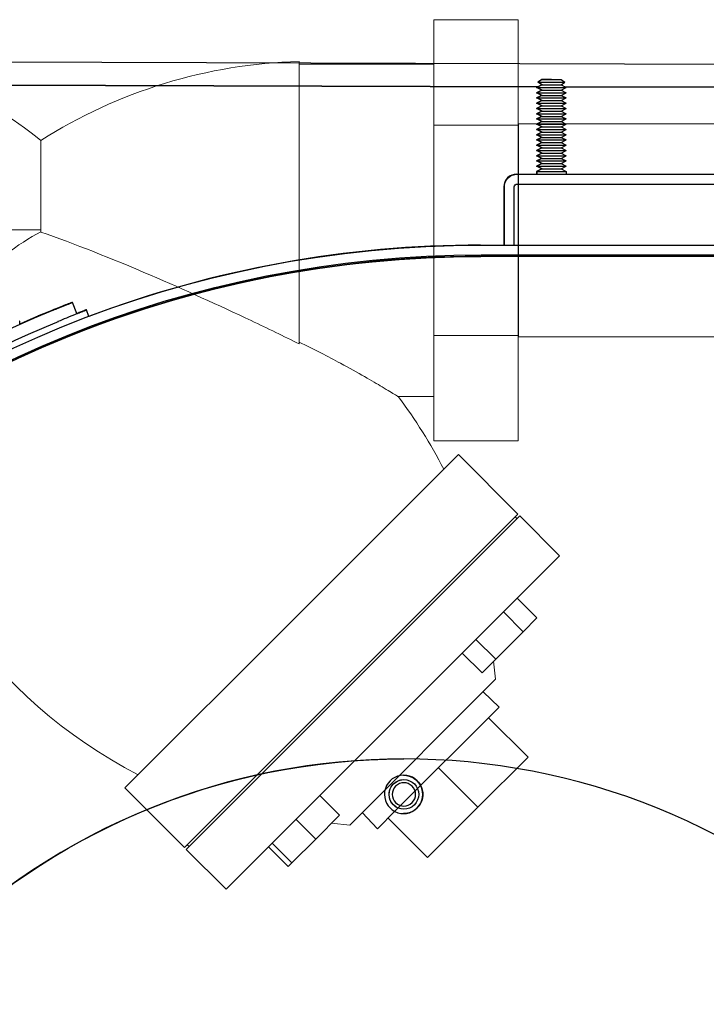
# Model space of a CAD drawing. Extents: x 0 to 796, y 0 to 496.
# Tile 31 of 242: x 72.38 to 79.64, y 301.11 to 311.52. Entities that reach past the tile are written whole.
import ezdxf

# ---------------------------------------------------------------- set-up
doc = ezdxf.new("R2010")
doc.units = 0
doc.header["$LTSCALE"] = 12
doc.header["$MEASUREMENT"] = 0
doc.layers.get('0').update_dxf_attribs({"linetype": 'CONTINUOUS'})
doc.layers.add('X', color=1, linetype='CONTINUOUS')

# ---------------------------------------------------------------- blocks, each defined once
blk = doc.blocks.new('GASTRAIN')
at = {"layer": 'X', "lineweight": 0}
for p, q in [((42.429, 290.716), (43.319, 290.716)), ((42.429, 289.603), (42.429, 290.716)), ((43.319, 289.603), (43.319, 290.716)), ((41.005, 287.29), (41.005, 290.274)), ((41.005, 287.307), (41.005, 290.247)), ((42.429, 290.247), (41.005, 290.247)), ((42.429, 289.603), (43.319, 289.603)), ((42.429, 287.377), (42.429, 289.603)), ((43.319, 289.617), (43.323, 289.617)), ((43.319, 287.377), (43.319, 289.603)), ((43.323, 289.617), (43.323, 288.49)), ((47.912, 289.617), (43.323, 289.617)), ((38.276, 288.472), (38.276, 289.439)), ((36.14, 288.494), (38.276, 288.494)), ((43.323, 288.49), (43.323, 287.363)), ((42.429, 287.377), (43.319, 287.377)), ((42.429, 286.264), (42.429, 287.377)), ((43.319, 286.264), (43.319, 287.377)), ((43.319, 287.363), (43.323, 287.363)), ((47.912, 287.363), (43.323, 287.363)), ((42.429, 286.733), (42.051, 286.733)), ((42.429, 286.264), (43.319, 286.264)), ((40.926, 284.357), (42.688, 286.119)), ((43.317, 285.49), (42.688, 286.119)), ((39.813, 281.946), (43.337, 285.47)), ((41.555, 283.728), (43.317, 285.49)), ((43.308, 285.44), (43.288, 285.46)), ((43.756, 285.05), (43.337, 285.47)), ((43.756, 285.05), (40.233, 281.526)), ((43.309, 284.602), (43.518, 284.392)), ((39.164, 282.595), (40.926, 284.357)), ((43.163, 284.457), (43.373, 284.247)), ((43.373, 284.247), (43.518, 284.392)), ((42.873, 284.166), (43.082, 283.956)), ((43.082, 283.956), (43.373, 284.247)), ((42.727, 284.021), (42.937, 283.811)), ((42.937, 283.811), (43.082, 283.956)), ((43.081, 283.744), (43.06, 283.934)), ((41.539, 282.201), (43.081, 283.744)), ((39.793, 281.966), (41.555, 283.728)), ((42.948, 283.611), (43.119, 283.45)), ((43.119, 283.45), (42.021, 282.352)), ((43.424, 282.922), (43.007, 283.338)), ((43.424, 282.922), (42.892, 282.391)), ((42.892, 282.391), (42.476, 282.807)), ((39.793, 281.966), (39.164, 282.595)), ((41.223, 282.516), (41.433, 282.307)), ((42.892, 282.391), (42.36, 281.859)), ((41.181, 282.055), (41.433, 282.307)), ((41.672, 282.335), (41.833, 282.164)), ((42.021, 282.352), (41.833, 282.164)), ((42.36, 281.859), (41.944, 282.275)), ((40.971, 282.265), (41.181, 282.055)), ((41.539, 282.201), (41.348, 282.223)), ((39.842, 281.975), (39.822, 281.995)), ((40.68, 281.974), (40.89, 281.764)), ((40.719, 282.013), (40.929, 281.803)), ((40.929, 281.803), (41.181, 282.055)), ((40.233, 281.526), (39.813, 281.946)), ((40.89, 281.764), (40.929, 281.803))]:
    blk.add_line(p, q, dxfattribs=at)
for centre, radius, start, end in [((35.921, 286.562), 3.718, 50.6977, 86.612), ((41.143, 284.944), 5.332, 91.4907, 122.5349), ((41.638, 287.306), 5.132, 186.1255, 242.952), ((37.962, 283.631), 5.132, 27.048, 37.1817)]:
    blk.add_arc(centre, radius, start, end, dxfattribs=at)
at = {"layer": 'X', "lineweight": 0, "extrusion": (0, 0, -1)}
blk.add_ellipse((37.962, 283.631), major_axis=(3.042, 4.133), ratio=0.000007, start_param=0, end_param=0.000028, dxfattribs=at)
at = {"layer": 'X', "lineweight": 0}
for points, knots in [([(38.276, 288.475), (38.155, 288.41), (38.03, 288.329), (37.746, 288.115), (37.589, 287.975), (37.299, 287.687), (37.168, 287.543), (36.939, 287.278), (36.842, 287.158), (36.688, 286.962), (36.63, 286.886), (36.554, 286.785), (36.535, 286.759), (36.535, 286.759)], [-5.158952, -5.158952, -5.158952, -5.158952, -4.603154, -4.603154, -3.910357, -3.910357, -3.272, -3.272, -2.68444, -2.68444, -2.14026, -2.14026, -1.62706, -1.62706, -1.62706, -1.62706]), ([(41.005, 287.29), (40.844, 287.369), (40.674, 287.452), (40.158, 287.696), (39.796, 287.861), (39.021, 288.193), (38.625, 288.349), (38.276, 288.472)], [8.995787, 8.995787, 8.995787, 8.995787, 10.259627, 10.259627, 12.712984, 12.712984, 15.52479, 15.52479, 15.52479, 15.52479]), ([(42.051, 286.733), (42.051, 286.733), (42.041, 286.739), (41.993, 286.768), (41.944, 286.798), (41.78, 286.895), (41.632, 286.981), (41.311, 287.155), (41.165, 287.231), (41.005, 287.307)], [41.332927, 41.332927, 41.332927, 41.332927, 42.136791, 42.136791, 43.320764, 43.320764, 45.285308, 45.285308, 46.623885, 46.623885, 46.623885, 46.623885])]:
    blk.add_open_spline(points, degree=3, knots=knots, dxfattribs=at)

msp = doc.modelspace()

# ---------------------------------------------------------------- linework, layer by layer
at = {"layer": 'X'}
for p, q in [((70.22376, 311.07509), (82.7237, 311.03804)), ((70.22304, 310.83049), (77.86111, 310.80785)), ((77.86106, 310.80783), (71.06743, 310.82796)), ((77.86107, 310.80783), (71.2154, 310.82753)), ((71.22237, 310.82753), (77.86111, 310.80785)), ((77.9007, 310.82747), (77.84469, 310.79971)), ((77.84469, 310.79971), (77.84793, 310.79971)), ((77.9007, 310.77196), (77.84469, 310.79971)), ((77.90393, 310.82747), (77.84793, 310.79971)), ((77.84793, 310.79971), (78.00403, 310.79971)), ((77.90393, 310.77196), (77.84793, 310.79971)), ((77.9007, 310.88298), (77.85941, 310.85523)), ((77.85941, 310.85523), (77.86265, 310.85523)), ((77.9007, 310.82747), (77.85941, 310.85523)), ((77.90393, 310.88298), (77.86265, 310.85523)), ((77.86265, 310.85523), (78.14521, 310.85523)), ((77.90393, 310.82747), (77.86265, 310.85523)), ((78.00069, 310.88375), (77.9007, 310.88298)), ((77.9007, 310.88298), (77.9007, 310.88298)), ((77.9007, 310.88298), (77.90393, 310.88298)), ((77.9007, 310.82747), (77.90393, 310.82747)), ((78.00393, 310.88375), (77.90393, 310.88298)), ((77.90393, 310.88298), (77.90393, 310.88298)), ((77.90393, 310.88298), (78.10392, 310.88298)), ((77.90393, 310.82747), (78.10392, 310.82747)), ((78.00069, 310.88375), (78.00231, 310.88374)), ((78.00393, 310.88375), (78.10392, 310.88298)), ((78.00403, 310.79971), (78.15993, 310.79971)), ((78.10392, 310.88298), (78.14521, 310.85523)), ((78.10392, 310.82747), (78.14521, 310.85523)), ((78.10392, 310.82747), (78.15993, 310.79971)), ((78.10392, 310.77196), (78.15993, 310.79971)), ((78.14521, 310.80701), (81.72639, 310.79639)), ((78.14521, 310.80701), (81.72232, 310.7964)), ((81.71535, 310.7964), (78.14525, 310.80699)), ((81.72644, 310.79637), (78.14526, 310.80698)), ((77.9007, 310.77196), (77.84469, 310.7442)), ((77.84469, 310.7442), (77.84793, 310.7442)), ((77.9007, 310.71644), (77.84469, 310.7442)), ((77.9007, 310.71644), (77.84469, 310.68869)), ((77.84469, 310.68869), (77.84793, 310.68869)), ((77.9007, 310.66093), (77.84469, 310.68869)), ((77.90393, 310.77196), (77.84793, 310.7442)), ((77.84793, 310.7442), (78.00403, 310.7442)), ((77.90393, 310.71644), (77.84793, 310.7442)), ((77.90393, 310.71644), (77.84793, 310.68869)), ((77.84793, 310.68869), (78.00403, 310.68869)), ((77.90393, 310.66093), (77.84793, 310.68869)), ((77.9007, 310.77196), (77.90393, 310.77196)), ((77.9007, 310.71644), (77.90393, 310.71644)), ((77.90393, 310.77196), (78.00399, 310.77196)), ((77.90393, 310.71644), (78.00399, 310.71644)), ((78.00399, 310.77196), (78.10392, 310.77196)), ((78.00399, 310.71644), (78.10392, 310.71644)), ((78.00403, 310.7442), (78.15993, 310.7442)), ((78.00403, 310.68869), (78.15993, 310.68869)), ((78.10392, 310.77196), (78.15993, 310.7442)), ((78.10392, 310.71644), (78.15993, 310.7442)), ((78.10392, 310.71644), (78.15993, 310.68869)), ((78.10392, 310.66093), (78.15993, 310.68869)), ((77.9007, 310.66093), (77.84469, 310.63317)), ((77.84469, 310.63317), (77.84793, 310.63317)), ((77.9007, 310.60542), (77.84469, 310.63317)), ((77.9007, 310.60542), (77.84469, 310.57766)), ((77.90393, 310.66093), (77.84793, 310.63317)), ((77.84793, 310.63317), (78.00403, 310.63317)), ((77.90393, 310.60542), (77.84793, 310.63317)), ((77.90393, 310.60542), (77.84793, 310.57766)), ((77.9007, 310.66093), (77.90393, 310.66093)), ((77.9007, 310.60542), (77.90393, 310.60542)), ((77.90393, 310.66093), (78.00399, 310.66093)), ((77.90393, 310.60542), (78.00399, 310.60542)), ((78.00399, 310.66093), (78.10392, 310.66093)), ((78.00399, 310.60542), (78.10392, 310.60542)), ((78.00403, 310.63317), (78.15993, 310.63317)), ((78.10392, 310.66093), (78.15993, 310.63317)), ((78.10392, 310.60542), (78.15993, 310.63317)), ((78.10392, 310.60542), (78.15993, 310.57766)), ((77.84469, 310.57766), (77.84793, 310.57766)), ((77.9007, 310.54991), (77.84469, 310.57766)), ((77.9007, 310.54991), (77.84469, 310.52215)), ((77.84469, 310.52215), (77.84793, 310.52215)), ((77.9007, 310.49439), (77.84469, 310.52215)), ((77.9007, 310.49439), (77.84469, 310.46664)), ((77.84793, 310.57766), (78.00403, 310.57766)), ((77.90393, 310.54991), (77.84793, 310.57766)), ((77.90393, 310.54991), (77.84793, 310.52215)), ((77.84793, 310.52215), (78.00403, 310.52215)), ((77.90393, 310.49439), (77.84793, 310.52215)), ((77.90393, 310.49439), (77.84793, 310.46664)), ((77.9007, 310.54991), (77.90393, 310.54991)), ((77.9007, 310.49439), (77.90393, 310.49439)), ((77.90393, 310.54991), (78.00399, 310.54991)), ((77.90393, 310.49439), (78.00399, 310.49439)), ((78.00399, 310.54991), (78.10392, 310.54991)), ((78.00399, 310.49439), (78.10392, 310.49439)), ((78.00403, 310.57766), (78.15993, 310.57766)), ((78.00403, 310.52215), (78.15993, 310.52215)), ((78.10392, 310.54991), (78.15993, 310.57766)), ((78.10392, 310.54991), (78.15993, 310.52215)), ((78.10392, 310.49439), (78.15993, 310.52215)), ((78.10392, 310.49439), (78.15993, 310.46664)), ((77.84469, 310.46664), (77.84793, 310.46664)), ((77.9007, 310.43888), (77.84469, 310.46664)), ((77.9007, 310.43888), (77.84469, 310.41112)), ((77.84469, 310.41112), (77.84793, 310.41112)), ((77.9007, 310.38337), (77.84469, 310.41112)), ((77.9007, 310.38337), (77.84469, 310.35561)), ((77.84793, 310.46664), (78.00403, 310.46664)), ((77.90393, 310.43888), (77.84793, 310.46664)), ((77.90393, 310.43888), (77.84793, 310.41112)), ((77.84793, 310.41112), (78.15993, 310.41112)), ((77.90393, 310.38337), (77.84793, 310.41112)), ((77.90393, 310.38337), (77.84793, 310.35561)), ((77.9007, 310.43888), (77.90393, 310.43888)), ((77.9007, 310.38337), (77.90393, 310.38337)), ((77.90393, 310.43888), (78.00399, 310.43888)), ((77.90393, 310.38337), (78.10392, 310.38337)), ((78.00399, 310.43888), (78.10392, 310.43888)), ((78.00403, 310.46664), (78.15993, 310.46664)), ((78.10392, 310.43888), (78.15993, 310.46664)), ((78.10392, 310.43888), (78.15993, 310.41112)), ((78.10392, 310.38337), (78.15993, 310.41112)), ((78.10392, 310.38337), (78.15993, 310.35561)), ((77.84469, 310.35561), (77.84793, 310.35561)), ((77.9007, 310.32785), (77.84469, 310.35561)), ((77.9007, 310.32785), (77.84469, 310.3001)), ((77.84469, 310.3001), (77.84793, 310.3001)), ((77.9007, 310.27234), (77.84469, 310.3001)), ((77.9007, 310.27234), (77.84469, 310.24458)), ((77.84793, 310.35561), (78.15993, 310.35561)), ((77.90393, 310.32785), (77.84793, 310.35561)), ((77.90393, 310.32785), (77.84793, 310.3001)), ((77.84793, 310.3001), (78.00403, 310.3001)), ((77.90393, 310.27234), (77.84793, 310.3001)), ((77.90393, 310.27234), (77.84793, 310.24458)), ((77.9007, 310.32785), (77.90393, 310.32785)), ((77.9007, 310.27234), (77.90393, 310.27234)), ((77.90393, 310.32785), (78.10392, 310.32785)), ((77.90393, 310.27234), (78.00399, 310.27234)), ((78.00399, 310.27234), (78.10392, 310.27234)), ((78.00403, 310.3001), (78.15993, 310.3001)), ((78.10392, 310.32785), (78.15993, 310.35561)), ((78.10392, 310.32785), (78.15993, 310.3001)), ((78.10392, 310.27234), (78.15993, 310.3001)), ((78.10392, 310.27234), (78.15993, 310.24458)), ((77.84469, 310.24458), (77.84793, 310.24458)), ((77.9007, 310.21683), (77.84469, 310.24458)), ((77.9007, 310.21683), (77.84469, 310.18907)), ((77.84469, 310.18907), (77.84793, 310.18907)), ((77.9007, 310.16131), (77.84469, 310.18907)), ((77.84793, 310.24458), (78.00403, 310.24458)), ((77.90393, 310.21683), (77.84793, 310.24458)), ((77.90393, 310.21683), (77.84793, 310.18907)), ((77.84793, 310.18907), (78.00403, 310.18907)), ((77.90393, 310.16131), (77.84793, 310.18907)), ((77.9007, 310.21683), (77.90393, 310.21683)), ((77.90393, 310.21683), (78.00399, 310.21683)), ((78.00399, 310.21683), (78.10392, 310.21683)), ((78.00403, 310.24458), (78.15993, 310.24458)), ((78.00403, 310.18907), (78.15993, 310.18907)), ((78.10392, 310.21683), (78.15993, 310.24458)), ((78.10392, 310.21683), (78.15993, 310.18907)), ((78.10392, 310.16131), (78.15993, 310.18907)), ((77.9007, 310.16131), (77.84469, 310.13356)), ((77.84469, 310.13356), (77.84793, 310.13356)), ((77.9007, 310.1058), (77.84469, 310.13356)), ((77.9007, 310.1058), (77.84469, 310.07805)), ((77.84469, 310.07805), (77.84793, 310.07805)), ((77.9007, 310.05029), (77.84469, 310.07805)), ((77.90393, 310.16131), (77.84793, 310.13356)), ((77.84793, 310.13356), (78.00403, 310.13356)), ((77.90393, 310.1058), (77.84793, 310.13356)), ((77.90393, 310.1058), (77.84793, 310.07805)), ((77.84793, 310.07805), (78.00403, 310.07805)), ((77.90393, 310.05029), (77.84793, 310.07805)), ((77.9007, 310.16131), (77.90393, 310.16131)), ((77.9007, 310.1058), (77.90393, 310.1058)), ((77.90393, 310.16131), (78.00399, 310.16131)), ((77.90393, 310.1058), (78.00399, 310.1058)), ((78.00399, 310.16131), (78.10392, 310.16131)), ((78.00399, 310.1058), (78.10392, 310.1058)), ((78.00403, 310.13356), (78.15993, 310.13356)), ((78.00403, 310.07805), (78.15993, 310.07805)), ((78.10392, 310.16131), (78.15993, 310.13356)), ((78.10392, 310.1058), (78.15993, 310.13356)), ((78.10392, 310.1058), (78.15993, 310.07805)), ((78.10392, 310.05029), (78.15993, 310.07805)), ((77.9007, 310.05029), (77.84469, 310.02253)), ((77.84469, 310.02253), (77.84793, 310.02253)), ((77.9007, 309.99478), (77.84469, 310.02253)), ((77.9007, 309.99478), (77.84469, 309.96702)), ((77.84469, 309.96702), (77.84793, 309.96702)), ((77.9007, 309.93926), (77.84469, 309.96702)), ((77.90393, 310.05029), (77.84793, 310.02253)), ((77.84793, 310.02253), (78.00403, 310.02253)), ((77.90393, 309.99478), (77.84793, 310.02253)), ((77.90393, 309.99478), (77.84793, 309.96702)), ((77.84793, 309.96702), (78.00403, 309.96702)), ((77.90393, 309.93926), (77.84793, 309.96702)), ((77.9007, 310.05029), (77.90393, 310.05029)), ((77.9007, 309.99478), (77.90393, 309.99478)), ((77.90393, 310.05029), (78.00399, 310.05029)), ((77.90393, 309.99478), (78.00399, 309.99478)), ((78.00399, 310.05029), (78.10392, 310.05029)), ((78.00399, 309.99478), (78.10392, 309.99478)), ((78.00403, 310.02253), (78.15993, 310.02253)), ((78.00403, 309.96702), (78.15993, 309.96702)), ((78.10392, 310.05029), (78.15993, 310.02253)), ((78.10392, 309.99478), (78.15993, 310.02253)), ((78.10392, 309.99478), (78.15993, 309.96702)), ((78.10392, 309.93926), (78.15993, 309.96702)), ((77.63542, 309.88375), (77.6409, 309.88375)), ((77.6409, 309.88375), (82.2442, 309.88375)), ((77.9007, 309.93926), (77.84469, 309.91151)), ((77.84469, 309.91151), (77.84793, 309.91151)), ((77.84469, 309.91151), (77.84469, 309.88375)), ((77.90393, 309.93926), (77.84793, 309.91151)), ((77.84793, 309.91151), (78.15993, 309.91151)), ((77.84793, 309.91151), (77.84793, 309.88375)), ((77.9007, 309.93926), (77.90393, 309.93926)), ((77.90393, 309.93926), (78.00399, 309.93926)), ((78.00399, 309.93926), (78.10392, 309.93926)), ((78.10392, 309.93926), (78.15993, 309.91151)), ((78.15993, 309.91151), (78.15993, 309.88375)), ((77.6409, 309.77915), (82.2442, 309.77915)), ((77.49957, 309.7479), (77.49957, 309.13375)), ((77.50505, 309.13375), (77.50505, 309.7479)), ((77.60965, 309.13375), (77.60965, 309.7479)), ((77.25486, 309.13375), (77.26076, 309.13375)), ((77.26076, 309.13375), (85.31664, 309.13375)), ((77.26076, 309.02915), (85.31664, 309.02915)), ((77.24995, 309.01415), (77.24986, 309.01415)), ((77.24995, 309.01415), (77.25567, 309.01415)), ((77.25576, 309.01415), (77.25567, 309.01415)), ((85.29614, 309.01415), (77.25576, 309.01415)), ((72.9414, 308.52794), (72.93944, 308.52794)), ((72.94142, 308.5279), (72.9414, 308.52794)), ((72.9435, 308.52794), (72.94153, 308.52794)), ((72.98926, 308.40874), (72.9435, 308.52794)), ((73.08694, 308.44759), (73.08499, 308.44759)), ((73.08698, 308.44748), (73.08694, 308.44759)), ((73.08922, 308.44759), (73.08727, 308.44759)), ((73.11581, 308.37833), (73.08922, 308.44759)), ((72.38459, 308.33095), (72.38218, 308.33095)), ((72.58476, 308.38433), (72.58474, 308.38438)), ((72.38686, 307.94545), (72.38678, 307.95958)), ((76.44337, 303.70165), (76.44326, 303.70165)), ((76.44326, 303.4829), (76.44326, 303.4829)), ((76.44329, 303.4829), (76.44329, 303.4829)), ((76.44333, 303.4829), (76.44332, 303.4829)), ((76.44336, 303.4829), (76.44336, 303.4829)), ((76.4434, 303.4829), (76.44339, 303.4829)), ((76.44343, 303.4829), (76.44343, 303.4829)), ((76.44347, 303.4829), (76.44346, 303.4829)), ((76.4435, 303.4829), (76.4435, 303.4829)), ((76.44354, 303.4829), (76.44353, 303.4829)), ((76.44357, 303.4829), (76.44357, 303.4829)), ((76.44361, 303.4829), (76.4436, 303.4829)), ((76.44364, 303.4829), (76.44364, 303.4829)), ((76.44367, 303.4829), (76.44367, 303.4829)), ((76.44371, 303.4829), (76.44371, 303.4829)), ((76.44374, 303.4829), (76.44374, 303.4829)), ((76.44378, 303.4829), (76.44378, 303.4829)), ((76.44381, 303.4829), (76.44381, 303.4829)), ((76.44326, 303.1704), (76.44326, 303.1704)), ((76.44329, 303.1704), (76.44329, 303.1704)), ((76.44333, 303.1704), (76.44332, 303.1704)), ((76.44336, 303.1704), (76.44336, 303.1704)), ((76.4434, 303.1704), (76.44339, 303.1704)), ((76.44343, 303.1704), (76.44343, 303.1704)), ((76.44347, 303.1704), (76.44346, 303.1704)), ((76.4435, 303.1704), (76.4435, 303.1704)), ((76.44354, 303.1704), (76.44353, 303.1704)), ((76.44357, 303.1704), (76.44357, 303.1704)), ((76.44361, 303.1704), (76.4436, 303.1704)), ((76.44364, 303.1704), (76.44364, 303.1704)), ((76.44367, 303.1704), (76.44367, 303.1704)), ((76.44371, 303.1704), (76.44371, 303.1704)), ((76.44374, 303.1704), (76.44374, 303.1704)), ((76.44378, 303.1704), (76.44378, 303.1704)), ((76.44381, 303.1704), (76.44381, 303.1704))]:
    msp.add_line(p, q, dxfattribs=at)
for centre, major_axis, ratio, start_param, end_param in [((77.63542, 309.7479), (0, 0.13585), 0.99999978, 0, 1.57079633), ((77.25486, 297.38915), (0, 11.7446), 0.99999978, 0, 0.36021591), ((77.24986, 297.38915), (0, 11.625), 0.99999978, 0, 0.43159908), ((77.20459, 297.4223), (0, 11.89575), 0.99999978, 0.36651914, 0.39884053), ((77.20232, 297.4223), (0, 11.89575), 0.99999978, 0.38765454, 0.41695259), ((77.34999, 297.34195), (0, 11.89575), 0.99999978, 0.36651914, 0.37535565), ((72.38552, 308.1652), (-0.00093, 0.16575), 0.00066367, -0.64768193, -0.00000373)]:
    msp.add_ellipse(centre, major_axis=major_axis, ratio=ratio, start_param=start_param, end_param=end_param, dxfattribs=at)
at = {"layer": 'X', "extrusion": (0, 0, -1)}
for centre, major_axis, start_param, end_param in [((77.6409, 309.7479), (0, 0.13585), -1.57079633, 0), ((77.6409, 309.7479), (0, 0.03125), -1.57079633, 0), ((77.26076, 297.38915), (0, 11.7446), -1.52147005, 0), ((77.26076, 297.38915), (0, 11.64), -1.52102643, 0), ((77.25567, 297.38915), (0, 11.625), -1.52096216, 0), ((77.25576, 297.38915), (0, 11.625), -1.52096216, 0), ((77.24995, 297.38915), (0, 11.625), -0.43160755, 0), ((77.20446, 297.4223), (0, 11.89575), -0.39884053, -0.36651914), ((77.20672, 297.4223), (0, 11.89575), -1.21804838, -0.38765454), ((77.35236, 297.34195), (0, 11.89575), -0.39348274, -0.37702729), ((77.35032, 297.34195), (0, 11.89575), -0.37538169, -0.36651914), ((77.20672, 297.4223), (0, 11.76125), -1.21804838, -0.38765454), ((76.44337, 296.57665), (0, 7.125), -3.927336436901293, 2.355848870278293), ((76.44326, 296.57665), (0, -7.125), 0, 3.14159265), ((76.44104, 303.32665), (0, 0.203), -3.927336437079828, 2.355848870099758), ((76.44092, 303.32665), (0, 0.203), 0.0002931, 2.35584887), ((76.44329, 303.32665), (0, 0.15625), -2.35619449, -0.78539816), ((76.44332, 303.32665), (0, 0.15625), -2.35619449, -0.78539816), ((76.44336, 303.32665), (0, 0.15625), -2.35619449, -0.78539816), ((76.44339, 303.32665), (0, 0.15625), -2.35619449, -0.78539816), ((76.44343, 303.32665), (0, 0.15625), -2.35619449, -0.78539816), ((76.44346, 303.32665), (0, 0.15625), -2.35619449, -0.78539816), ((76.4435, 303.32665), (0, 0.15625), -2.35619449, -0.78539816), ((76.44353, 303.32665), (0, 0.15625), -2.35619449, -0.78539816), ((76.44357, 303.32665), (0, 0.15625), -2.35619449, -0.78539816), ((76.4436, 303.32665), (0, 0.15625), -2.35619449, -0.78539816), ((76.44364, 303.32665), (0, 0.15625), -2.35619449, -0.78539816), ((76.44367, 303.32665), (0, 0.15625), -2.35619449, -0.78539816), ((76.44371, 303.32665), (0, 0.15625), -2.35619449, -0.78539816), ((76.44374, 303.32665), (0, 0.15625), -2.35619449, -0.78539816), ((76.44378, 303.32665), (0, 0.15625), -2.35619449, -0.78539816), ((76.44381, 303.32665), (0, 0.15625), -2.35619449, 2.35619449), ((76.44381, 303.32665), (0, 0.15625), -2.35619449, -0.78539816), ((76.44326, 303.32665), (0, 0.15625), -2.35619449, 0.00011144), ((76.44329, 303.32665), (0, 0.15625), -2.35619449, 0.00011144), ((76.44333, 303.32665), (0, 0.15625), -2.35619449, 0.00011144), ((76.44336, 303.32665), (0, 0.15625), -2.35619449, 0.00011144), ((76.4434, 303.32665), (0, 0.15625), -2.35619449, 0.00011144), ((76.44343, 303.32665), (0, 0.15625), -2.35619449, 0.00011144), ((76.44347, 303.32665), (0, 0.15625), -2.35619449, 0.00011144), ((76.4435, 303.32665), (0, 0.15625), -2.35619449, 0.00011144), ((76.44354, 303.32665), (0, 0.15625), -2.35619449, 0.00011144), ((76.44357, 303.32665), (0, 0.15625), -2.35619449, 0.00011144), ((76.44361, 303.32665), (0, 0.15625), -2.35619449, 0.00011144), ((76.44364, 303.32665), (0, 0.15625), -2.35619449, 0.00011144), ((76.44367, 303.32665), (0, 0.15625), -2.35619449, 0.00011144), ((76.44371, 303.32665), (0, 0.15625), -2.35619449, 0.00011144), ((76.44374, 303.32665), (0, 0.15625), -2.35619449, 0.00011144), ((76.44378, 303.32665), (0, 0.15625), -2.35619449, 0.00011144), ((76.44326, 303.32665), (0, 0.15625), -1.57079633, 0.00000489), ((76.44383, 303.32665), (0, 0.1232), -3.926990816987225, 2.356194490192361), ((76.44329, 303.32665), (0, 0.15625), -0.78539816, 0), ((76.44332, 303.32665), (0, 0.15625), -0.78539816, 0), ((76.44336, 303.32665), (0, 0.15625), -0.78539816, 0), ((76.44339, 303.32665), (0, 0.15625), -0.78539816, 0), ((76.44343, 303.32665), (0, 0.15625), -0.78539816, 0), ((76.44346, 303.32665), (0, 0.15625), -0.78539816, 0), ((76.4435, 303.32665), (0, 0.15625), -0.78539816, 0), ((76.44353, 303.32665), (0, 0.15625), -0.78539816, 0), ((76.44357, 303.32665), (0, 0.15625), -0.78539816, 0), ((76.4436, 303.32665), (0, 0.15625), -0.78539816, 0), ((76.44364, 303.32665), (0, 0.15625), -0.78539816, 0), ((76.44367, 303.32665), (0, 0.15625), -0.78539816, 0), ((76.44371, 303.32665), (0, 0.15625), -0.78539816, 0), ((76.44374, 303.32665), (0, 0.15625), -0.78539816, 0), ((76.44378, 303.32665), (0, 0.15625), -0.78539816, 0), ((76.44381, 303.32665), (0, 0.15625), -0.78539816, 0), ((76.44326, 303.32665), (0, -0.15625), -0.00000489, 1.57079633), ((76.44326, 303.32665), (0, -0.15625), -0.00011144, 0.78539816), ((76.44329, 303.32665), (0, -0.15625), 0, 0.78539816), ((76.44329, 303.32665), (0, -0.15625), -0.00011144, 0.78539816), ((76.44333, 303.32665), (0, -0.15625), -0.00011144, 0.78539816), ((76.44332, 303.32665), (0, -0.15625), 0, 0.78539816), ((76.44336, 303.32665), (0, -0.15625), 0, 0.78539816), ((76.44336, 303.32665), (0, -0.15625), -0.00011144, 0.78539816), ((76.4434, 303.32665), (0, -0.15625), -0.00011144, 0.78539816), ((76.44339, 303.32665), (0, -0.15625), 0, 0.78539816), ((76.44343, 303.32665), (0, -0.15625), 0, 0.78539816), ((76.44343, 303.32665), (0, -0.15625), -0.00011144, 0.78539816), ((76.44347, 303.32665), (0, -0.15625), -0.00011144, 0.78539816), ((76.44346, 303.32665), (0, -0.15625), 0, 0.78539816), ((76.4435, 303.32665), (0, -0.15625), 0, 0.78539816), ((76.4435, 303.32665), (0, -0.15625), -0.00011144, 0.78539816), ((76.44354, 303.32665), (0, -0.15625), -0.00011144, 0.78539816), ((76.44353, 303.32665), (0, -0.15625), 0, 0.78539816), ((76.44357, 303.32665), (0, -0.15625), 0, 0.78539816), ((76.44357, 303.32665), (0, -0.15625), -0.00011144, 0.78539816), ((76.44361, 303.32665), (0, -0.15625), -0.00011144, 0.78539816), ((76.4436, 303.32665), (0, -0.15625), 0, 0.78539816), ((76.44364, 303.32665), (0, -0.15625), -0.00011144, 0.78539816), ((76.44364, 303.32665), (0, -0.15625), 0, 0.78539816), ((76.44367, 303.32665), (0, -0.15625), -0.00011144, 0.78539816), ((76.44367, 303.32665), (0, -0.15625), 0, 0.78539816), ((76.44371, 303.32665), (0, -0.15625), -0.00011144, 0.78539816), ((76.44371, 303.32665), (0, -0.15625), 0, 0.78539816), ((76.44374, 303.32665), (0, -0.15625), -0.00011144, 0.78539816), ((76.44374, 303.32665), (0, -0.15625), 0, 0.78539816), ((76.44378, 303.32665), (0, -0.15625), -0.00011144, 0.78539816), ((76.44378, 303.32665), (0, -0.15625), 0, 0.78539816), ((76.44381, 303.32665), (0, -0.15625), 0, 0.78539816), ((76.44381, 303.32665), (0, -0.15625), -0.78539816, 0.78539816), ((76.44092, 303.32665), (0, -0.203), -0.78574378, -0.0002931)]:
    msp.add_ellipse(centre, major_axis=major_axis, ratio=0.99999978, start_param=start_param, end_param=end_param, dxfattribs=at)
at = {"layer": 'X'}
for points, knots in [([(72.93944, 308.52794), (72.93792, 308.52736), (72.9352, 308.52633), (72.928, 308.52356), (72.92308, 308.52168), (72.89473, 308.51073), (72.87416, 308.50274), (72.83161, 308.48603), (72.80922, 308.47717), (72.75909, 308.45712), (72.73249, 308.44638), (72.70552, 308.43537)], [-1.25428872, -1.25428872, -1.25428872, -1.25428872, -0.85332966, -0.85332966, -0.6699583, -0.6699583, -0.43562288, -0.43562288, -0.22207214, -0.22207214, 0, 0, 0, 0]), ([(72.70991, 308.43537), (72.72791, 308.44272), (72.74696, 308.45044), (72.78351, 308.46515), (72.79572, 308.47002), (72.839, 308.48726), (72.86377, 308.49698), (72.90212, 308.51195), (72.91715, 308.51776), (72.93803, 308.52583), (72.94293, 308.52772), (72.9435, 308.52794)], [-0.854141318, -0.854141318, -0.854141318, -0.854141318, -0.781099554, -0.781099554, -0.703427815, -0.703427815, -0.472535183, -0.472535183, -0.239807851, -0.239807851, 0, 0, 0, 0]), ([(72.97284, 308.40218), (72.97943, 308.40479), (72.98593, 308.40736), (72.99234, 308.40989), (72.99339, 308.4103), (72.99444, 308.41071), (72.99549, 308.41113), (73.00106, 308.41332), (73.0066, 308.4155), (73.01199, 308.41761), (73.0138, 308.41832), (73.01558, 308.41902), (73.01734, 308.41971), (73.02346, 308.4221), (73.0293, 308.42438), (73.03487, 308.42655), (73.03572, 308.42688), (73.03656, 308.42721), (73.0374, 308.42754), (73.0418, 308.42925), (73.04605, 308.4309), (73.05003, 308.43245), (73.05177, 308.43312), (73.05346, 308.43378), (73.05509, 308.43441), (73.05974, 308.43621), (73.06397, 308.43785), (73.06779, 308.43933), (73.06838, 308.43956), (73.06897, 308.43978), (73.06954, 308.44), (73.0734, 308.44149), (73.07673, 308.44278), (73.07948, 308.44384), (73.07977, 308.44395), (73.08005, 308.44406), (73.08033, 308.44417), (73.08324, 308.44529), (73.08547, 308.44615), (73.08697, 308.44673), (73.08827, 308.44722), (73.089, 308.44751), (73.08918, 308.44758), (73.08921, 308.44759), (73.08922, 308.44759), (73.08922, 308.44759)], [0, 0, 0, 0, 0.0005324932, 0.0005324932, 0.0005324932, 0.00061998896, 0.00061998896, 0.00061998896, 0.00108470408, 0.00108470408, 0.00108470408, 0.00123997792, 0.00123997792, 0.00123997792, 0.00177810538, 0.00177810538, 0.00177810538, 0.00185996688, 0.00185996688, 0.00185996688, 0.0022915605, 0.0022915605, 0.0022915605, 0.00247995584, 0.00247995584, 0.00247995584, 0.0030164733, 0.0030164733, 0.0030164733, 0.0030999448, 0.0030999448, 0.0030999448, 0.00366117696, 0.00366117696, 0.00366117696, 0.00371993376, 0.00371993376, 0.00371993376, 0.00433992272, 0.00433992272, 0.00433992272, 0.0048737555, 0.0048737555, 0.0048737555, 0.00495797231, 0.00495797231, 0.00495797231, 0.00495797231]), ([(73.08499, 308.44759), (73.08498, 308.44759), (73.08442, 308.44738), (73.08332, 308.44696), (73.08314, 308.44689), (73.08295, 308.44682), (73.08274, 308.44674), (73.08162, 308.44631), (73.08008, 308.44572), (73.07815, 308.44498), (73.0775, 308.44473), (73.07681, 308.44446), (73.07607, 308.44418), (73.07353, 308.4432), (73.0705, 308.44204), (73.06697, 308.44068), (73.06644, 308.44047), (73.06589, 308.44026), (73.06533, 308.44005), (73.06238, 308.43891), (73.05911, 308.43765), (73.05557, 308.43628), (73.05403, 308.43568), (73.05243, 308.43506), (73.0508, 308.43443), (73.04615, 308.43263), (73.04113, 308.43068), (73.03574, 308.42859), (73.0349, 308.42826), (73.03405, 308.42793), (73.0332, 308.4276), (73.02744, 308.42536), (73.02134, 308.42298), (73.01504, 308.42052), (73.01438, 308.42026), (73.01372, 308.42), (73.01306, 308.41974), (73.00606, 308.41701), (72.99874, 308.41414), (72.99122, 308.41118), (72.99039, 308.41085), (72.98955, 308.41052), (72.9887, 308.41019)], [0, 0, 0, 0, 0.00053245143, 0.00053245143, 0.00053245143, 0.00061998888, 0.00061998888, 0.00061998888, 0.00108471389, 0.00108471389, 0.00108471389, 0.00123997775, 0.00123997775, 0.00123997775, 0.00177808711, 0.00177808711, 0.00177808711, 0.00185996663, 0.00185996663, 0.00185996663, 0.00229156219, 0.00229156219, 0.00229156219, 0.0024799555, 0.0024799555, 0.0024799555, 0.00301648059, 0.00301648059, 0.00301648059, 0.00309994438, 0.00309994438, 0.00309994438, 0.00366106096, 0.00366106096, 0.00366106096, 0.00371993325, 0.00371993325, 0.00371993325, 0.00433992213, 0.00433992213, 0.00433992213, 0.00440918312, 0.00440918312, 0.00440918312, 0.00440918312]), ([(72.58487, 308.38438), (72.57031, 308.37824), (72.55759, 308.37285), (72.5467, 308.36821), (72.54125, 308.3659), (72.53626, 308.36377), (72.53173, 308.36183), (72.52946, 308.36087), (72.52731, 308.35995), (72.52527, 308.35907), (72.52425, 308.35864), (72.52326, 308.35821), (72.5223, 308.3578), (72.52181, 308.3576), (72.52134, 308.35739), (72.52087, 308.35719), (72.52064, 308.35709), (72.52041, 308.35699), (72.52018, 308.3569), (72.51995, 308.3568), (72.51978, 308.35672), (72.51949, 308.3566), (72.50551, 308.35061), (72.49692, 308.34691), (72.49372, 308.34554), (72.49278, 308.34514), (72.49231, 308.34493), (72.4923, 308.34493), (72.49228, 308.34493), (72.49736, 308.34713), (72.50754, 308.35151), (72.50924, 308.35224), (72.51108, 308.35303), (72.51306, 308.35388), (72.51405, 308.35431), (72.51508, 308.35475), (72.51614, 308.3552), (72.51667, 308.35543), (72.51721, 308.35566), (72.51776, 308.3559), (72.51803, 308.35602), (72.51831, 308.35613), (72.51859, 308.35625), (72.51887, 308.35637), (72.5192, 308.35652), (72.51943, 308.35662), (72.53262, 308.36227), (72.55121, 308.37022), (72.57524, 308.38037), (72.57832, 308.38167), (72.58149, 308.38301), (72.58474, 308.38438)], [0, 0, 0, 0, 0.125, 0.125, 0.125, 0.1875, 0.1875, 0.1875, 0.21875, 0.21875, 0.21875, 0.234375, 0.234375, 0.234375, 0.2421875, 0.2421875, 0.2421875, 0.24609375, 0.24609375, 0.24609375, 0.25, 0.25, 0.25, 0.44306613, 0.44306613, 0.44306613, 0.5, 0.5, 0.5, 0.6875, 0.6875, 0.6875, 0.71875, 0.71875, 0.71875, 0.734375, 0.734375, 0.734375, 0.7421875, 0.7421875, 0.7421875, 0.74609375, 0.74609375, 0.74609375, 0.75, 0.75, 0.75, 0.97162408, 0.97162408, 0.97162408, 1, 1, 1, 1])]:
    msp.add_open_spline(points, degree=3, knots=knots, dxfattribs=at)
msp.add_open_spline([(72.76076, 308.31085), (72.77239, 308.3156), (72.78323, 308.32), (72.79328, 308.32407)], degree=3, dxfattribs=at)

# ---------------------------------------------------------------- block references
msp.add_blockref('GASTRAIN', (34.33209, 20.79982))

doc.saveas('drawing.dxf')
